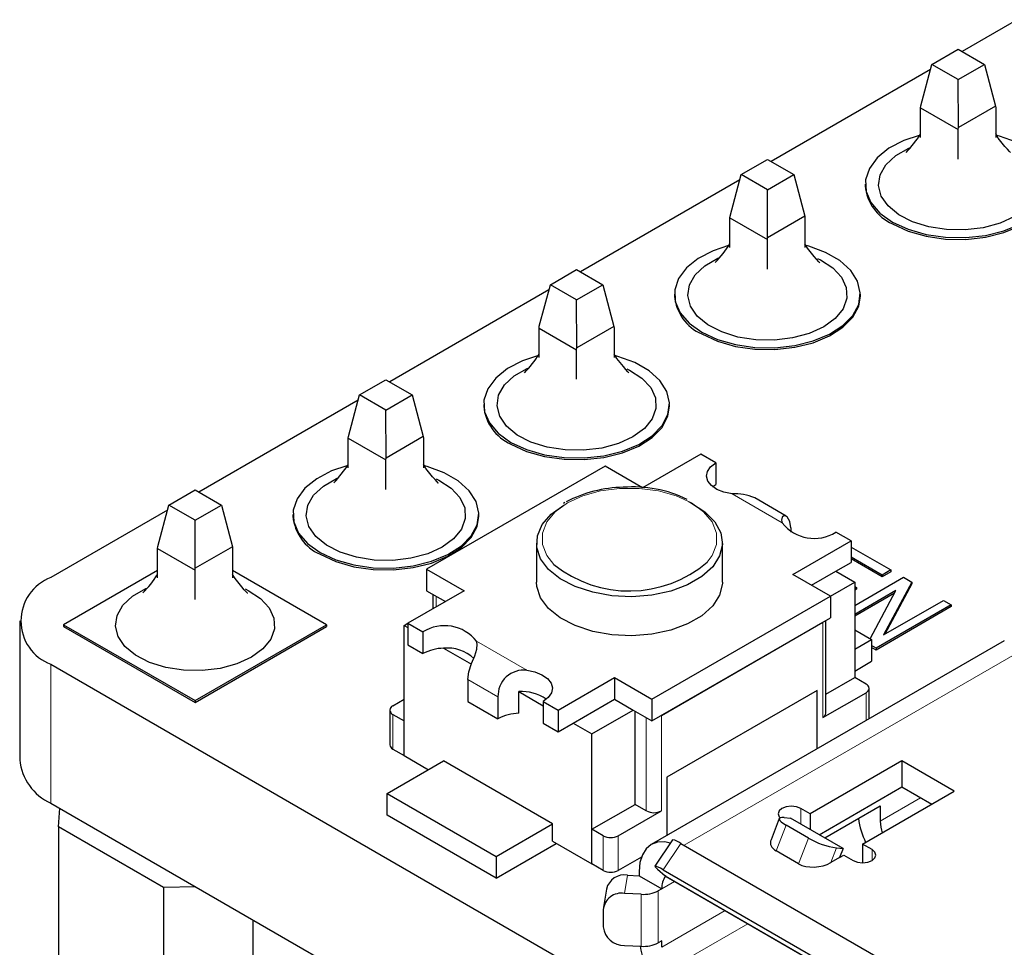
# Model space of a CAD drawing. Header units: millimetres. Extents: x 95 to 199, y 62 to 150.
# Tile 15 of 37: x 147.54 to 156.81, y 114.72 to 123.45. Entities that reach past the tile are written whole.
import ezdxf

# ---------------------------------------------------------------- set-up
doc = ezdxf.new("R2010")
doc.units = ezdxf.units.MM
doc.linetypes.add('PHANTOM', pattern=[12.7, 6.35, -1.27, 1.27, -1.27, 1.27, -1.27])

msp = doc.modelspace()

# ---------------------------------------------------------------- linework, layer by layer
at = {"color": 7, "linetype": 'Continuous', "lineweight": 25}
for p, q in [((157.9098, 124.0211), (156.4106, 123.1557)), ((156.1269, 123.0337), (156.3744, 123.1766)), ((156.3744, 123.1766), (156.6218, 123.0337)), ((156.0229, 122.643), (156.1269, 123.0337)), ((156.3744, 122.8908), (156.1269, 123.0337)), ((156.3744, 122.8908), (156.6218, 123.0337)), ((156.6218, 123.0337), (156.7258, 122.6406)), ((156.1137, 122.9843), (154.6145, 122.1188)), ((156.3765, 122.4389), (156.3744, 122.8908)), ((156.0208, 122.6254), (156.0229, 122.643)), ((156.7258, 122.6406), (156.3765, 122.4389)), ((156.7258, 122.6406), (156.7279, 122.6254)), ((156.0208, 122.6254), (156.3744, 122.4213)), ((156.0208, 122.3471), (156.0208, 122.6254)), ((156.7279, 122.6254), (156.7279, 122.3471)), ((156.3744, 122.4213), (156.3765, 122.4389)), ((156.3744, 122.143), (156.3744, 122.4213)), ((154.3308, 121.9969), (154.5783, 122.1398)), ((154.5783, 122.1398), (154.8258, 121.9969)), ((154.2269, 121.6062), (154.3308, 121.9969)), ((154.5783, 121.854), (154.3308, 121.9969)), ((154.5783, 121.854), (154.8258, 121.9969)), ((154.8258, 121.9969), (154.9297, 121.6037)), ((154.3177, 121.9475), (152.8185, 121.082)), ((155.4994, 121.9069), (155.4994, 121.8906)), ((154.5804, 121.4021), (154.5783, 121.854)), ((154.2248, 121.5886), (154.2269, 121.6062)), ((154.2248, 121.5886), (154.5783, 121.3845)), ((154.2248, 121.3103), (154.2248, 121.5886)), ((154.9297, 121.6037), (154.5804, 121.4021)), ((154.9297, 121.6037), (154.9319, 121.5886)), ((154.9319, 121.5886), (154.9319, 121.3103)), ((154.5783, 121.3845), (154.5804, 121.4021)), ((154.5783, 121.1062), (154.5783, 121.3845)), ((152.5348, 120.96), (152.7823, 121.1029)), ((152.7823, 121.1029), (153.0297, 120.96)), ((152.5216, 120.9106), (151.0224, 120.0452)), ((152.4308, 120.5693), (152.5348, 120.96)), ((152.7823, 120.8172), (152.5348, 120.96)), ((152.7823, 120.8172), (153.0297, 120.96)), ((153.0297, 120.96), (153.1337, 120.5669)), ((152.7844, 120.3652), (152.7823, 120.8172)), ((153.7033, 120.8701), (153.7033, 120.8537)), ((155.4533, 120.8537), (155.4533, 120.8701)), ((152.4287, 120.5518), (152.4308, 120.5693)), ((152.4287, 120.5518), (152.7823, 120.3477)), ((152.4287, 120.2735), (152.4287, 120.5518)), ((153.1337, 120.5669), (152.7844, 120.3652)), ((153.1337, 120.5669), (153.1358, 120.5518)), ((153.1358, 120.5518), (153.1358, 120.2735)), ((152.7823, 120.3477), (152.7844, 120.3652)), ((152.7823, 120.0694), (152.7823, 120.3477)), ((150.7387, 119.9232), (150.9862, 120.0661)), ((150.9862, 120.0661), (151.2337, 119.9232)), ((150.7256, 119.8738), (149.2264, 119.0083)), ((150.6348, 119.5325), (150.7387, 119.9232)), ((150.9862, 119.7803), (150.7387, 119.9232)), ((150.9862, 119.7803), (151.2337, 119.9232)), ((151.2337, 119.9232), (151.3376, 119.53)), ((150.9883, 119.3284), (150.9862, 119.7803)), ((151.9073, 119.8332), (151.9073, 119.8169)), ((153.6573, 119.8169), (153.6573, 119.8332)), ((150.6326, 119.5149), (150.6348, 119.5325)), ((150.6326, 119.5149), (150.9862, 119.3108)), ((150.6326, 119.2366), (150.6326, 119.5149)), ((151.3376, 119.53), (150.9883, 119.3284)), ((151.3376, 119.53), (151.3398, 119.5149)), ((151.3398, 119.5149), (151.3398, 119.2366)), ((150.9862, 119.3108), (150.9883, 119.3284)), ((150.9862, 119.0325), (150.9862, 119.3108)), ((153.9511, 119.3652), (153.4031, 119.0489)), ((154.0925, 119.2836), (153.9511, 119.3652)), ((153.0495, 119.253), (151.3702, 118.2835)), ((153.4031, 119.0489), (153.0495, 119.253)), ((154.0925, 119.2836), (154.0925, 119.0795)), ((148.9427, 118.8864), (149.1902, 119.0292)), ((149.1902, 119.0292), (149.4376, 118.8864)), ((154.7557, 118.7812), (154.4585, 118.9527)), ((148.8387, 118.4957), (148.9427, 118.8864)), ((149.1902, 118.7435), (148.9427, 118.8864)), ((149.1902, 118.7435), (149.4376, 118.8864)), ((149.4376, 118.8864), (149.5416, 118.4932)), ((152.671, 118.9086), (152.6573, 118.8997)), ((148.9295, 118.837), (147.8318, 118.2033)), ((150.1112, 118.7964), (150.1112, 118.78)), ((151.8612, 118.78), (151.8612, 118.7964)), ((149.1923, 118.2915), (149.1902, 118.7435)), ((154.7996, 118.6713), (154.7996, 118.6305)), ((155.3653, 118.5488), (155.2239, 118.6305)), ((148.8366, 118.4781), (148.8387, 118.4957)), ((148.8366, 118.4781), (149.1902, 118.274)), ((148.8366, 118.1998), (148.8366, 118.4781)), ((149.5416, 118.4932), (149.1923, 118.2915)), ((149.5416, 118.4932), (149.5437, 118.4781)), ((149.5437, 118.4781), (149.5437, 118.1998)), ((152.4043, 118.5285), (152.4043, 118.161)), ((154.1543, 118.161), (154.1543, 118.5285)), ((154.8173, 118.2325), (155.3653, 118.5488)), ((155.3653, 118.5488), (155.3653, 118.3447)), ((155.3653, 118.4911), (155.74, 118.2748)), ((155.6573, 118.2271), (155.3653, 118.3957)), ((155.6573, 118.2108), (155.3653, 118.3794)), ((149.1902, 118.274), (149.1923, 118.2915)), ((151.3702, 118.2835), (151.7237, 118.0794)), ((151.3702, 118.2835), (151.3702, 118.0794)), ((155.2239, 118.2631), (155.3653, 118.3447)), ((148.8366, 118.2698), (147.9527, 117.7595)), ((149.1902, 117.9957), (149.1902, 118.274)), ((150.4276, 117.7595), (149.5437, 118.2698)), ((155.1709, 118.0284), (154.8173, 118.2325)), ((154.9941, 118.1304), (155.2239, 118.2631)), ((155.2239, 118.2631), (155.4007, 118.161)), ((155.4007, 117.9411), (155.8594, 118.2059)), ((155.74, 118.2748), (155.6573, 118.2271)), ((155.74, 118.2585), (155.6573, 118.2108)), ((155.6573, 118.2271), (155.6573, 118.2108)), ((155.74, 118.2748), (155.74, 118.2585)), ((155.8594, 118.2059), (155.9376, 118.1608)), ((155.1709, 118.0283), (155.4007, 118.161)), ((155.4007, 118.161), (155.4007, 117.2628)), ((155.4007, 118.1208), (155.4186, 118.1105)), ((155.4186, 118.1105), (155.4007, 118.1002)), ((155.4186, 118.1105), (155.4186, 118.0942)), ((155.9376, 118.1608), (155.6723, 117.6632)), ((155.9376, 118.1444), (155.6848, 117.6705)), ((155.9376, 118.1608), (155.9376, 118.1444)), ((151.7237, 118.0794), (151.1934, 117.7732)), ((151.3702, 118.0794), (151.5469, 117.9773)), ((151.4293, 118.0452), (151.4293, 117.9094)), ((153.4915, 117.0589), (155.1709, 118.0284)), ((155.1709, 118.0284), (155.1709, 117.8242)), ((155.4186, 118.0942), (155.4007, 118.0838)), ((155.7886, 118.0803), (155.4007, 117.8563)), ((155.776, 118.0567), (155.4007, 117.84)), ((155.5471, 117.6273), (155.7886, 118.0803)), ((156.3093, 117.9462), (155.6022, 117.5379)), ((156.3093, 117.9298), (155.6022, 117.5216)), ((155.6723, 117.6632), (156.2359, 117.9886)), ((156.2359, 117.9886), (156.3093, 117.9462)), ((156.3093, 117.9462), (156.3093, 117.9298)), ((153.4915, 116.8548), (155.1709, 117.8242)), ((147.5389, 117.7951), (147.5389, 116.4886)), ((147.9527, 117.7595), (149.1902, 117.0452)), ((147.9527, 117.7595), (147.9527, 117.7432)), ((147.9527, 117.7432), (149.1902, 117.0289)), ((149.1902, 117.0452), (150.4276, 117.7595)), ((149.1902, 117.0289), (150.4276, 117.7432)), ((150.4276, 117.7595), (150.4276, 117.7432)), ((151.158, 117.7528), (151.1934, 117.7732)), ((151.158, 116.528), (151.158, 117.7528)), ((151.158, 117.7528), (151.1934, 117.7324)), ((151.1934, 117.7732), (151.3348, 117.6916)), ((151.1934, 117.7732), (151.1934, 117.5691)), ((153.5799, 116.9058), (155.1001, 117.7834)), ((155.1294, 116.926), (155.1294, 117.8003)), ((151.3348, 117.6916), (151.3348, 117.4875)), ((155.4007, 117.7118), (155.5598, 117.62)), ((151.1934, 117.5691), (151.3348, 117.4875)), ((156.8086, 117.6087), (153.4852, 115.6901)), ((155.4007, 117.5281), (155.5598, 117.62)), ((155.5598, 117.62), (155.5598, 117.4158)), ((155.6022, 117.5379), (155.5598, 117.5625)), ((155.6022, 117.5216), (155.5598, 117.5461)), ((151.5302, 117.5379), (151.7917, 117.387)), ((155.6022, 117.5379), (155.6022, 117.5216)), ((147.8318, 117.3868), (153.7643, 113.9621)), ((155.4007, 117.324), (155.5598, 117.4158)), ((152.6076, 116.9568), (153.1379, 117.263)), ((153.1379, 117.263), (153.4915, 117.0589)), ((153.1379, 117.263), (153.1379, 117.0589)), ((155.1294, 117.1062), (155.4007, 117.2628)), ((155.5067, 117.2016), (155.4007, 117.2628)), ((151.7591, 117.2425), (151.7591, 117.0384)), ((152.0419, 117.0793), (152.0419, 116.8751)), ((152.2374, 116.9256), (152.2374, 117.1297)), ((152.2374, 117.1297), (152.4662, 116.9976)), ((155.0471, 117.1404), (153.6329, 116.324)), ((155.0471, 116.5918), (155.0471, 117.1404)), ((155.1001, 116.8852), (155.5067, 117.1199)), ((155.536, 116.8741), (155.536, 117.1608)), ((149.1902, 117.0452), (149.1902, 117.0289)), ((151.052, 116.9975), (151.158, 117.0587)), ((151.7591, 117.0384), (152.0419, 116.8751)), ((152.4662, 117.0385), (152.6076, 116.9568)), ((152.4662, 117.0385), (152.4662, 116.8343)), ((152.749, 116.8343), (153.1379, 117.0589)), ((153.1379, 117.0589), (153.3147, 116.9568)), ((153.4915, 117.0589), (153.4915, 116.8548)), ((151.0227, 116.9567), (151.0227, 116.63)), ((151.052, 116.9158), (151.158, 116.8546)), ((152.6076, 116.9568), (152.6076, 116.7527)), ((152.9258, 116.7323), (153.3147, 116.9568)), ((153.3147, 116.9568), (153.4915, 116.8548)), ((153.3324, 116.0688), (153.3324, 116.9466)), ((151.158, 116.528), (151.158, 116.8546)), ((152.4662, 116.8343), (152.6076, 116.7527)), ((152.6076, 116.7527), (152.749, 116.8343)), ((152.749, 116.8343), (152.9258, 116.7323)), ((152.9258, 115.5075), (152.9258, 116.7323)), ((151.052, 116.5892), (151.158, 116.528)), ((151.158, 116.528), (151.3878, 116.3953)), ((150.9989, 116.1708), (151.5293, 116.477)), ((152.5546, 115.8851), (151.5293, 116.477)), ((155.8426, 116.4773), (154.9799, 115.9793)), ((156.3376, 116.1915), (155.8426, 116.4773)), ((155.8426, 116.4773), (155.8426, 116.2323)), ((153.6329, 116.324), (153.6329, 115.7754)), ((150.9989, 116.1708), (152.0242, 115.5789)), ((150.9989, 115.9667), (150.9989, 116.1708)), ((155.0648, 115.7833), (155.8426, 116.2323)), ((155.4749, 115.6935), (156.3376, 116.1915)), ((155.8426, 116.2323), (156.1254, 116.0691)), ((147.8318, 116.0804), (164.7373, 106.321)), ((152.9258, 115.8341), (153.3324, 116.0688)), ((153.4384, 116.0076), (153.3324, 116.0688)), ((147.9032, 115.857), (147.9159, 116.0318)), ((152.0242, 115.3748), (150.9989, 115.9667)), ((153.1733, 115.7729), (153.5799, 116.0076)), ((154.9799, 115.9793), (154.8916, 116.0303)), ((154.9799, 115.9793), (154.9799, 115.8323)), ((155.118, 115.7527), (155.6411, 116.0546)), ((155.6411, 116.0546), (155.6411, 115.9112)), ((152.0242, 115.5789), (152.5546, 115.8851)), ((152.5546, 115.7218), (152.5546, 115.8851)), ((154.6898, 115.9346), (154.6126, 115.7357)), ((154.7349, 115.9439), (154.7961, 115.9385)), ((154.9659, 115.7508), (154.7538, 115.8733)), ((155.2911, 115.6527), (154.7961, 115.9385)), ((148.8932, 115.2855), (147.9032, 115.857)), ((147.9032, 115.857), (147.9032, 114.1913)), ((153.0319, 115.7729), (152.9258, 115.8341)), ((152.9258, 115.5075), (152.9258, 115.8341)), ((152.0242, 115.3748), (152.5899, 115.7014)), ((152.5546, 115.7218), (152.9258, 115.5075)), ((153.6852, 115.7358), (153.5194, 115.4873)), ((153.7634, 115.7015), (158.006, 113.2523)), ((155.5633, 115.6425), (155.4749, 115.6935)), ((155.4749, 115.6935), (155.4749, 115.5193)), ((154.872, 115.5088), (154.6599, 115.6312)), ((155.2298, 115.6582), (155.2911, 115.6527)), ((155.2911, 115.6527), (155.2584, 115.5685)), ((152.0242, 115.5789), (152.0242, 115.3748)), ((153.0319, 115.4463), (152.9258, 115.5075)), ((153.3927, 115.5729), (153.1733, 115.4463)), ((155.2584, 115.5685), (155.1768, 115.5214)), ((155.2584, 115.5685), (155.2981, 115.5915)), ((155.2981, 115.5915), (155.3865, 115.5405)), ((153.3713, 115.4383), (153.3713, 115.3975)), ((153.5443, 115.4579), (153.6156, 115.3959)), ((153.5975, 115.453), (157.8402, 113.0038)), ((153.2599, 115.4035), (153.3713, 115.3975)), ((153.3713, 115.3975), (153.5834, 115.275)), ((153.6262, 115.3884), (153.6156, 115.3959)), ((153.6262, 115.3884), (158.1516, 112.7759)), ((149.1959, 115.2929), (148.8932, 115.2855)), ((148.8932, 115.2855), (148.8932, 113.6198)), ((153.0625, 115.272), (153.0347, 115.0996)), ((153.3902, 115.2226), (153.2321, 115.2311)), ((153.5834, 115.275), (153.5502, 115.2559)), ((153.033, 115.0784), (153.033, 114.9151)), ((149.7346, 114.9819), (149.7346, 113.6402)), ((153.5834, 114.7851), (153.5502, 114.7659)), ((153.5834, 114.7233), (153.5834, 114.7851)), ((153.2321, 114.7411), (153.3902, 114.7326))]:
    msp.add_line(p, q, dxfattribs=at)
at = {"color": 8, "linetype": 'PHANTOM', "lineweight": 18}
for p, q in [((154.7177, 118.7186), (154.2451, 118.9914)), ((151.4585, 118.0283), (151.4585, 117.9263)), ((155.1001, 117.7834), (155.1001, 116.8852)), ((151.841, 117.6035), (152.3136, 117.3307)), ((157.0836, 117.5815), (153.7952, 115.6831)), ((147.8318, 117.3868), (147.8318, 116.0804)), ((152.0419, 117.0793), (151.7591, 117.2425)), ((155.5067, 117.1199), (155.5067, 116.8572)), ((151.052, 116.9158), (151.052, 116.5892)), ((153.5799, 116.0076), (153.5799, 116.9058)), ((153.4384, 116.8854), (153.4384, 116.0076)), ((155.6411, 115.9112), (156.02, 116.1299)), ((154.8916, 116.0303), (154.8916, 115.8834)), ((154.7538, 115.8733), (154.6599, 115.6312)), ((153.0319, 115.7729), (153.0319, 115.4463)), ((153.1733, 115.4463), (153.1733, 115.7729)), ((153.7634, 115.7015), (153.5975, 115.453)), ((154.872, 115.5088), (154.9659, 115.7508)), ((155.2298, 115.6582), (155.1768, 115.5214)), ((155.5633, 115.6425), (155.5633, 115.5405)), ((153.2599, 115.4035), (153.2321, 115.2311)), ((153.703, 115.3441), (153.5834, 115.275)), ((153.6156, 115.3959), (158.1411, 112.7834)), ((153.3902, 114.7326), (153.3902, 115.2226)), ((153.5502, 115.2559), (153.5502, 114.7659)), ((153.5834, 114.7233), (154.1809, 115.0682)), ((154.393, 114.9457), (153.6455, 114.5142))]:
    msp.add_line(p, q, dxfattribs=at)
at = {"color": 7, "linetype": 'Continuous', "lineweight": 25, "flags": 128}
for points in [[(156.0066, 122.3652), (155.8639, 122.3172), (155.723, 122.2442), (155.6127, 122.1555), (155.5379, 122.0552), (155.5022, 121.9479), (155.5074, 121.8387), (155.553, 121.7327), (155.6371, 121.6348), (155.7556, 121.5497)], [(155.7556, 121.5497), (155.9031, 121.4813), (156.0726, 121.4328), (156.2562, 121.4064), (156.4454, 121.4034), (156.6312, 121.424), (156.805, 121.4672), (156.9587, 121.5309), (157.085, 121.6122), (157.1781, 121.7073), (157.2337, 121.8117), (157.249, 121.9206), (157.2235, 122.0288), (157.1582, 122.1313), (157.0563, 122.2234), (156.9226, 122.3006), (156.7631, 122.3594), (156.7279, 122.3689)], [(156.8662, 122.2046), (156.8672, 122.2038), (156.8576, 122.2137), (156.8372, 122.2365), (156.8146, 122.2624), (156.7518, 122.3407), (156.7279, 122.3808)], [(156.9047, 121.6007), (156.7681, 121.5384), (156.6103, 121.4959), (156.4397, 121.4756), (156.2657, 121.4785), (156.0975, 121.5045), (155.9442, 121.5522), (155.8141, 121.6191), (155.7142, 121.7014), (155.6499, 121.7948), (155.6247, 121.8943), (155.6399, 121.9944), (155.6946, 122.0899), (155.786, 122.1754), (155.9092, 122.2465), (155.915, 122.2491)], [(155.7556, 121.5334), (155.9031, 121.465), (156.0726, 121.4164), (156.2562, 121.3901), (156.4454, 121.3871), (156.6312, 121.4077), (156.805, 121.4508), (156.9587, 121.5146), (157.085, 121.5959), (157.1781, 121.691), (157.2337, 121.7954), (157.2494, 121.8906)], [(155.0702, 121.1678), (155.0712, 121.167), (155.0615, 121.1769), (155.0411, 121.1996), (155.0185, 121.2255), (154.9558, 121.3039), (154.9319, 121.3439)], [(154.2105, 121.3284), (154.0678, 121.2803), (153.927, 121.2074), (153.8166, 121.1187), (153.7418, 121.0183), (153.7062, 120.911), (153.7113, 120.8019), (153.757, 120.6959), (153.841, 120.598), (153.9596, 120.5129)], [(153.9596, 120.5129), (154.1071, 120.4444), (154.2766, 120.3959), (154.4602, 120.3696), (154.6493, 120.3666), (154.8351, 120.3872), (155.0089, 120.4303), (155.1626, 120.4941), (155.289, 120.5754), (155.3821, 120.6704), (155.4376, 120.7749), (155.453, 120.8837), (155.4274, 120.992), (155.3622, 121.0945), (155.2603, 121.1865), (155.1265, 121.2638), (154.9671, 121.3226), (154.9319, 121.3321)], [(155.1086, 120.5639), (154.972, 120.5015), (154.8142, 120.4591), (154.6437, 120.4387), (154.4696, 120.4417), (154.3014, 120.4677), (154.1481, 120.5154), (154.018, 120.5822), (153.9182, 120.6646), (153.8539, 120.758), (153.8286, 120.8575), (153.8438, 120.9576), (153.8986, 121.053), (153.99, 121.1386), (154.1131, 121.2097), (154.1189, 121.2123)], [(155.0505, 121.2064), (155.0769, 121.1935), (155.1927, 121.1184), (155.2753, 121.0299), (155.3204, 120.9328), (155.3255, 120.8323), (155.2902, 120.7339), (155.2166, 120.6428), (155.1086, 120.5639)], [(153.9596, 120.4965), (154.1071, 120.4281), (154.2766, 120.3796), (154.4602, 120.3532), (154.6493, 120.3503), (154.8351, 120.3708), (155.0089, 120.414), (155.1626, 120.4777), (155.289, 120.559), (155.3821, 120.6541), (155.4376, 120.7585), (155.4533, 120.8537)], [(152.4145, 120.2916), (152.2718, 120.2435), (152.1309, 120.1705), (152.0206, 120.0818), (151.9458, 119.9815), (151.9101, 119.8742), (151.9153, 119.765), (151.9609, 119.659), (152.045, 119.5612), (152.1635, 119.476)], [(152.1635, 119.476), (152.311, 119.4076), (152.4805, 119.3591), (152.6641, 119.3327), (152.8533, 119.3298), (153.0391, 119.3503), (153.2129, 119.3935), (153.3666, 119.4572), (153.4929, 119.5385), (153.586, 119.6336), (153.6416, 119.738), (153.6569, 119.8469), (153.6314, 119.9551), (153.5661, 120.0576), (153.4642, 120.1497), (153.3304, 120.2269), (153.171, 120.2857), (153.1358, 120.2953)], [(153.2741, 120.131), (153.2751, 120.1302), (153.2655, 120.1401), (153.2451, 120.1628), (153.2225, 120.1887), (153.1597, 120.267), (153.1358, 120.3071)], [(153.3126, 119.5271), (153.176, 119.4647), (153.0182, 119.4222), (152.8476, 119.4019), (152.6736, 119.4048), (152.5053, 119.4308), (152.3521, 119.4786), (152.222, 119.5454), (152.1221, 119.6277), (152.0578, 119.7212), (152.0326, 119.8206), (152.0477, 119.9208), (152.1025, 120.0162), (152.1939, 120.1018), (152.3171, 120.1728), (152.3229, 120.1755)], [(153.2545, 120.1696), (153.2809, 120.1567), (153.3966, 120.0816), (153.4793, 119.9931), (153.5243, 119.896), (153.5294, 119.7955), (153.4942, 119.697), (153.4206, 119.6059), (153.3126, 119.5271)], [(152.1635, 119.4597), (152.311, 119.3913), (152.4805, 119.3427), (152.6641, 119.3164), (152.8533, 119.3134), (153.0391, 119.334), (153.2129, 119.3772), (153.3666, 119.4409), (153.4929, 119.5222), (153.586, 119.6173), (153.6416, 119.7217), (153.6573, 119.8169)], [(150.6184, 119.2547), (150.4757, 119.2066), (150.3349, 119.1337), (150.2245, 119.045), (150.1497, 118.9446), (150.1141, 118.8374), (150.1192, 118.7282), (150.1649, 118.6222), (150.2489, 118.5243), (150.3675, 118.4392)], [(150.3675, 118.4392), (150.515, 118.3708), (150.6845, 118.3222), (150.8681, 118.2959), (151.0572, 118.2929), (151.243, 118.3135), (151.4168, 118.3567), (151.5705, 118.4204), (151.6969, 118.5017), (151.79, 118.5968), (151.8455, 118.7012), (151.8609, 118.8101), (151.8353, 118.9183), (151.7701, 119.0208), (151.6682, 119.1128), (151.5344, 119.1901), (151.375, 119.2489), (151.3398, 119.2584)], [(151.4781, 119.0941), (151.4791, 119.0933), (151.4694, 119.1032), (151.449, 119.126), (151.4264, 119.1518), (151.3637, 119.2302), (151.3398, 119.2702)], [(154.2451, 118.9914), (154.169, 119.0067), (154.1026, 119.0331), (154.0509, 119.0688), (154.0174, 119.1111), (154.0047, 119.1571), (154.0137, 119.2034), (154.0437, 119.2466), (154.0925, 119.2836)], [(151.5165, 118.4902), (151.3799, 118.4279), (151.2221, 118.3854), (151.0516, 118.3651), (150.8775, 118.368), (150.7093, 118.394), (150.556, 118.4417), (150.4259, 118.5085), (150.3261, 118.5909), (150.2618, 118.6843), (150.2365, 118.7838), (150.2517, 118.8839), (150.3065, 118.9794), (150.3979, 119.0649), (150.521, 119.136), (150.5268, 119.1386)], [(151.4584, 119.1328), (151.4848, 119.1198), (151.6006, 119.0447), (151.6832, 118.9562), (151.7283, 118.8591), (151.7333, 118.7586), (151.6981, 118.6602), (151.6245, 118.5691), (151.5165, 118.4902)], [(154.0623, 119.0591), (154.0741, 119.0678), (154.0925, 119.0795)], [(153.8361, 118.9181), (153.8637, 118.9045), (153.99, 118.8232), (154.0831, 118.7281), (154.1387, 118.6237), (154.154, 118.5148), (154.1285, 118.4066), (154.0632, 118.304), (153.9613, 118.212), (153.8275, 118.1348), (153.6681, 118.076), (153.4905, 118.0383), (153.303, 118.0235), (153.1145, 118.0324), (152.9336, 118.0645), (152.7689, 118.1182), (152.628, 118.1912), (152.5177, 118.2799), (152.4429, 118.3802), (152.4072, 118.4875), (152.4124, 118.5967), (152.458, 118.7027), (152.5421, 118.8005), (152.6606, 118.8857), (152.6606, 118.8857)], [(150.3675, 118.4229), (150.515, 118.3544), (150.6845, 118.3059), (150.8681, 118.2795), (151.0572, 118.2766), (151.243, 118.2972), (151.4168, 118.3403), (151.5705, 118.4041), (151.6969, 118.4854), (151.79, 118.5804), (151.8455, 118.6849), (151.8612, 118.78)], [(154.7996, 118.6713), (154.79, 118.7326), (154.7649, 118.774), (154.7355, 118.7869), (154.7164, 118.7731), (154.7122, 118.7424), (154.7177, 118.7186)], [(149.682, 118.0573), (149.683, 118.0565), (149.6734, 118.0664), (149.653, 118.0891), (149.6304, 118.115), (149.5676, 118.1933), (149.5437, 118.2334)], [(149.7205, 117.4534), (149.5839, 117.391), (149.4261, 117.3485), (149.2555, 117.3282), (149.0815, 117.3311), (148.9132, 117.3572), (148.76, 117.4049), (148.6299, 117.4717), (148.53, 117.5541), (148.4657, 117.6475), (148.4405, 117.7469), (148.4556, 117.8471), (148.5104, 117.9425), (148.6018, 118.0281), (148.725, 118.0992), (148.7308, 118.1018)], [(154.1543, 118.161), (154.154, 118.1474), (154.1285, 118.0391), (154.0632, 117.9366), (153.9613, 117.8446), (153.8275, 117.7673), (153.6681, 117.7085), (153.4905, 117.6708), (153.303, 117.6561), (153.1145, 117.665), (152.9336, 117.697), (152.7689, 117.7508), (152.628, 117.8237), (152.5177, 117.9124), (152.4429, 118.0128), (152.4072, 118.12), (152.4043, 118.161)], [(149.6624, 118.0959), (149.6887, 118.083), (149.8045, 118.0079), (149.8872, 117.9194), (149.9322, 117.8223), (149.9373, 117.7218), (149.9021, 117.6234), (149.8285, 117.5322), (149.7205, 117.4534)], [(151.7591, 117.2425), (151.7687, 117.3155), (151.7938, 117.3934), (151.8232, 117.4679), (151.8423, 117.5283), (151.8465, 117.5774), (151.841, 117.6035)], [(152.3136, 117.3307), (152.3897, 117.3154), (152.4561, 117.289), (152.5078, 117.2533), (152.5413, 117.2109), (152.554, 117.165), (152.545, 117.1187), (152.515, 117.0755), (152.4662, 117.0385)], [(154.8916, 116.0303), (154.851, 116.0459), (154.8032, 116.0514), (154.7553, 116.0459), (154.7148, 116.0303), (154.6877, 116.0069), (154.6782, 115.9793), (154.6877, 115.9517), (154.697, 115.9412)], [(154.7349, 115.9439), (154.7137, 115.9445), (154.6988, 115.9419), (154.6906, 115.9363), (154.6897, 115.9278), (154.6959, 115.9168), (154.709, 115.9037), (154.7286, 115.889), (154.7538, 115.8733)], [(153.6643, 115.7044), (153.6114, 115.7146), (153.5441, 115.712), (153.4852, 115.6901), (153.4368, 115.65), (153.4009, 115.5931), (153.3787, 115.5216), (153.3713, 115.4383)], [(155.3865, 115.5405), (155.4271, 115.5248), (155.4749, 115.5193), (155.5228, 115.5248), (155.5633, 115.5405), (155.5904, 115.5639), (155.5999, 115.5915), (155.5904, 115.6191), (155.5633, 115.6425)], [(153.5975, 115.453), (153.5717, 115.4675), (153.5501, 115.4784), (153.5338, 115.4854), (153.5234, 115.4883), (153.5192, 115.4868), (153.5213, 115.4811), (153.5298, 115.4713), (153.5443, 115.4579)]]:
    msp.add_lwpolyline(points, dxfattribs=at)
at = {"color": 8, "linetype": 'PHANTOM', "lineweight": 18, "flags": 128}
for points in [[(154.011, 118.3492), (154.0581, 118.412), (154.0992, 118.516), (154.0992, 118.6226), (154.0581, 118.7266), (153.9779, 118.8227), (153.8627, 118.9061), (153.7183, 118.9726), (153.5518, 119.0188), (153.3717, 119.0426), (153.187, 119.0426), (153.0069, 119.0188), (152.8404, 118.9726), (152.696, 118.9061)], [(152.696, 118.9061), (152.5808, 118.8227), (152.5006, 118.7266), (152.4595, 118.6226), (152.4595, 118.516), (152.5006, 118.412), (152.5688, 118.3273)]]:
    msp.add_lwpolyline(points, dxfattribs=at)
at = {"color": 7, "linetype": 'Continuous', "lineweight": 25}
for centre, radius, start, end in [((155.1468, 122.9268), 1.0308, 315.61579, 327.97516), ((155.9303, 121.9293), 0.4327, 185.13029, 246.18985), ((153.3508, 121.89), 1.0308, 315.61579, 327.97516), ((154.1343, 120.8924), 0.4327, 185.13029, 246.18985), ((151.5547, 120.8531), 1.0308, 315.61579, 327.97516), ((152.3382, 119.8556), 0.4327, 185.13029, 246.18985), ((149.7587, 119.8163), 1.0308, 315.61579, 327.97516), ((153.2353, 117.8804), 1.1725, 90.69875, 118.0026), ((153.314, 117.8947), 1.1619, 63.96078, 94.5919), ((154.2669, 118.5049), 0.487, 66.84001, 92.5626), ((150.5422, 118.8187), 0.4327, 185.13029, 246.18985), ((155.0199, 118.9565), 0.3846, 218.21899, 302.03318), ((153.2767, 119.2035), 1.1265, 231.06579, 310.67932), ((147.9867, 117.7951), 0.4366, 110.78342, 249.21658), ((147.9626, 118.7795), 1.0308, 315.61579, 327.97516), ((151.5388, 117.3656), 0.3846, 38.21899, 122.03318), ((151.5674, 117.1754), 0.3644, 47.21696, 95.85356), ((151.5357, 117.113), 0.425, 90.73744, 118.21458), ((152.2845, 117.0897), 0.2428, 83.11761, 182.45261), ((155.4912, 117.1608), 0.0437, 290.78342, 69.21658), ((152.2676, 116.7311), 0.3997, 55.07422, 94.33366), ((151.0675, 116.9567), 0.0437, 110.78342, 249.21658), ((152.2428, 116.5007), 0.425, 90.73744, 118.21458), ((155.0794, 116.931), 0.0503, 294.37466, 354.3052), ((151.0727, 116.635), 0.0503, 185.6948, 245.62534), ((148.0394, 116.5385), 0.5029, 185.6948, 245.62534), ((153.5092, 116.1441), 0.1537, 242.60967, 297.39033), ((156.2364, 116.0553), 0.8105, 188.4927, 205.22395), ((156.0145, 115.9166), 0.3734, 180.83855, 198.16736), ((153.1026, 115.9093), 0.1537, 242.60967, 297.39033), ((153.6519, 115.5536), 0.1852, 53.00114, 79.63653), ((155.3463, 116.4125), 0.7633, 240.10954, 261.22207), ((153.1026, 115.5827), 0.1537, 242.60967, 297.39033), ((153.2339, 115.2286), 0.1768, 81.53445, 165.7778), ((153.7481, 115.2872), 0.1652, 140.58596, 184.21175), ((153.205, 115.0602), 0.173, 80.97527, 173.95233), ((153.4121, 115.5181), 0.2964, 265.76505, 297.76744), ((153.2277, 114.937), 0.196, 186.41364, 271.29107), ((153.4121, 115.0282), 0.2964, 265.76505, 297.76744), ((154.2258, 114.8813), 0.8594, 189.9246, 210.47332)]:
    msp.add_arc(centre, radius, start, end, dxfattribs=at)
for centre, start_param, end_param in [((154.8232, 115.7255), 2.847641, 3.786495), ((155.0353, 115.6031), 3.786495, 5.357291)]:
    msp.add_ellipse(centre, major_axis=(0.2155, 0.0263), ratio=0.565682, start_param=start_param, end_param=end_param, dxfattribs=at)

doc.saveas('drawing.dxf')
